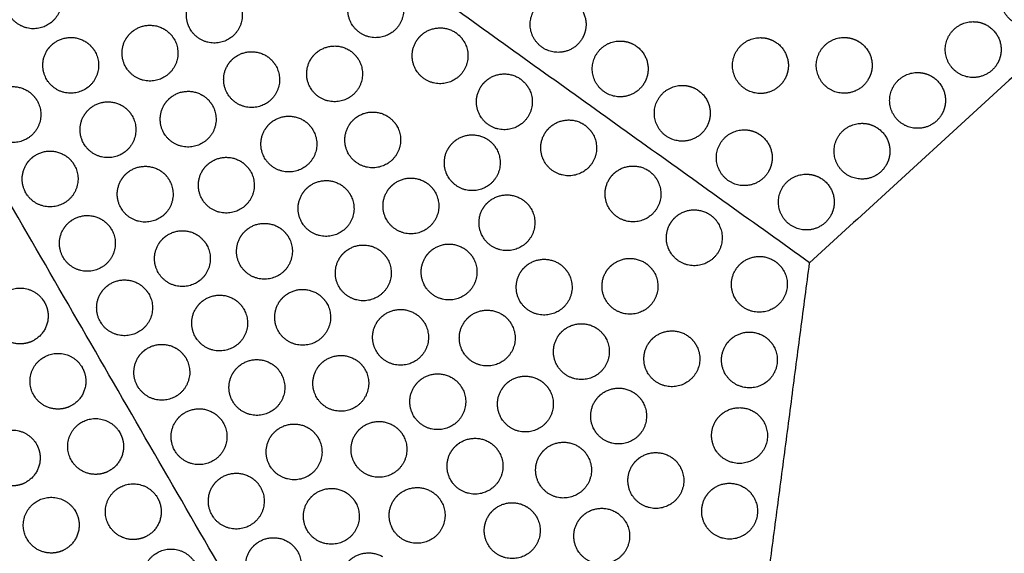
# Model space of a CAD drawing. Header units: millimetres. Extents: x -125 to 375, y 0 to 433.
# Tile 26 of 45: x 180 to 286, y 85 to 142. Entities that reach past the tile are written whole.
import ezdxf

# ---------------------------------------------------------------- set-up
doc = ezdxf.new("R2010")
doc.units = ezdxf.units.MM
doc.layers.add('Layer 01', color=18, linetype='Continuous', true_color=0x000000)

msp = doc.modelspace()

# ---------------------------------------------------------------- linework, layer by layer
at = {"layer": 'Layer 01'}
for points in [[(265.22, 116.06, 87), (195.11, 166.29, 81.5), (125, 216.51, 76)], [(250, 0, 76), (187.5, 108.25, 76), (125, 216.51, 76)], [(250, 0), (312.5, 108.25), (375, 216.51)], [(375, 216.51, 76), (312.5, 108.25, 76), (250, 0, 76)], [(375, 216.51, 76), (320.11, 166.29, 81.5), (265.22, 116.06, 87)], [(250, 0, 76), (257.61, 58.03, 81.5), (265.22, 116.06, 87)]]:
    msp.add_open_spline(points, degree=2, dxfattribs=at)
at = {"layer": 'Layer 01', "extrusion": (-2.95715e-16, -0.108866, -0.994056)}
msp.add_rational_spline([(291.37, 142.96, 84.05), (290.51, 141.46, 84.22), (288.77, 141.46, 84.22), (285.77, 141.46, 84.22), (285.77, 144.46, 83.89), (285.77, 147.46, 83.56), (288.77, 147.46, 83.56)], [0.868347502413, 0.807007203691, 1, 0.707106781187, 1, 0.707106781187, 1], degree=2, knots=[5.529659, 5.529659, 5.529659, 9.49499, 9.49499, 15.512927, 15.512927, 21.530864, 21.530864, 21.530864], dxfattribs=at)
at = {"layer": 'Layer 01', "extrusion": (0.132203, 0.076328, -0.988279)}
for points in [[(184.43, 145.72, 78.48), (185.93, 143.13, 78.48), (183.34, 141.63, 78.02), (180.74, 140.13, 77.56), (179.24, 142.72, 77.56), (178.37, 144.22, 77.56), (179.24, 145.72, 77.79)], [(203.87, 144.19, 80.96), (205.37, 141.59, 80.96), (202.77, 140.09, 80.5), (200.17, 138.59, 80.04), (198.67, 141.19, 80.04), (197.8, 142.69, 80.04), (198.67, 144.19, 80.27)], [(221.2, 144.77, 83.33), (222.7, 142.17, 83.33), (220.11, 140.67, 82.87), (217.51, 139.17, 82.4), (216.01, 141.77, 82.4), (215.14, 143.27, 82.4), (216.01, 144.77, 82.63)], [(196.95, 140.11, 79.72), (198.45, 137.51, 79.72), (195.85, 136.01, 79.26), (193.25, 134.51, 78.8), (191.75, 137.11, 78.8), (190.89, 138.61, 78.8), (191.75, 140.11, 79.03)], [(228.11, 139.82, 83.87), (229.61, 137.22, 83.87), (227.02, 135.72, 83.41), (224.42, 134.22, 82.94), (222.92, 136.82, 82.94), (222.05, 138.32, 82.94), (222.92, 139.82, 83.18)], [(188.43, 138.8, 78.48), (189.93, 136.2, 78.48), (187.34, 134.7, 78.02), (184.74, 133.2, 77.56), (183.24, 135.8, 77.56), (182.37, 137.3, 77.56), (183.24, 138.8, 77.79)], [(216.78, 137.88, 82.21), (218.28, 135.28, 82.21), (215.68, 133.78, 81.74), (213.09, 132.28, 81.28), (211.59, 134.88, 81.28), (210.72, 136.38, 81.28), (211.59, 137.88, 81.51)], [(207.87, 137.26, 80.96), (209.37, 134.66, 80.96), (206.77, 133.16, 80.5), (204.17, 131.66, 80.04), (202.67, 134.26, 80.04), (201.8, 135.76, 80.04), (202.67, 137.26, 80.27)], [(235.02, 134.87, 84.41), (236.52, 132.27, 84.41), (233.93, 130.77, 83.95), (231.33, 129.27, 83.49), (229.83, 131.87, 83.49), (228.96, 133.37, 83.49), (229.83, 134.87, 83.72)], [(182.22, 133.5, 77.24), (183.72, 130.9, 77.24), (181.12, 129.4, 76.78), (178.52, 127.9, 76.32), (177.02, 130.5, 76.32), (176.16, 132, 76.32), (177.02, 133.5, 76.55)], [(201.05, 133, 79.72), (202.55, 130.41, 79.72), (199.95, 128.91, 79.26), (197.35, 127.41, 78.8), (195.85, 130, 78.8), (194.99, 131.5, 78.8), (195.85, 133, 79.03)], [(192.43, 131.87, 78.48), (193.93, 129.27, 78.48), (191.34, 127.77, 78.02), (188.74, 126.27, 77.56), (187.24, 128.87, 77.56), (186.37, 130.37, 77.56), (187.24, 131.87, 77.79)], [(211.87, 130.33, 80.96), (213.37, 127.73, 80.96), (210.77, 126.23, 80.5), (208.17, 124.73, 80.04), (206.67, 127.33, 80.04), (205.8, 128.83, 80.04), (206.67, 130.33, 80.27)], [(220.88, 130.77, 82.21), (222.38, 128.18, 82.21), (219.78, 126.68, 81.74), (217.19, 125.18, 81.28), (215.69, 127.77, 81.28), (214.82, 129.27, 81.28), (215.69, 130.77, 81.51)], [(241.93, 129.92, 84.95), (243.43, 127.32, 84.95), (240.84, 125.82, 84.49), (238.24, 124.32, 84.03), (236.74, 126.92, 84.03), (235.87, 128.42, 84.03), (236.74, 129.92, 84.26)], [(231.57, 128.32, 83.45), (233.07, 125.72, 83.45), (230.48, 124.22, 82.98), (227.88, 122.72, 82.52), (226.38, 125.32, 82.52), (225.51, 126.82, 82.52), (226.38, 128.32, 82.75)], [(186.22, 126.57, 77.24), (187.72, 123.98, 77.24), (185.12, 122.48, 76.78), (182.52, 120.98, 76.32), (181.02, 123.57, 76.32), (180.16, 125.07, 76.32), (181.02, 126.57, 76.55)], [(205.15, 125.9, 79.72), (206.65, 123.31, 79.72), (204.05, 121.81, 79.26), (201.45, 120.31, 78.8), (199.95, 122.9, 78.8), (199.09, 124.4, 78.8), (199.95, 125.9, 79.03)], [(196.43, 124.94, 78.48), (197.93, 122.34, 78.48), (195.34, 120.84, 78.02), (192.74, 119.34, 77.56), (191.24, 121.94, 77.56), (190.37, 123.44, 77.56), (191.24, 124.94, 77.79)], [(248.84, 124.97, 85.5), (250.34, 122.37, 85.5), (247.75, 120.87, 85.03), (245.15, 119.37, 84.57), (243.65, 121.97, 84.57), (242.78, 123.47, 84.57), (243.65, 124.97, 84.8)], [(215.87, 123.4, 80.96), (217.37, 120.8, 80.96), (214.77, 119.3, 80.5), (212.17, 117.8, 80.04), (210.67, 120.4, 80.04), (209.8, 121.9, 80.04), (210.67, 123.4, 80.27)], [(224.98, 123.67, 82.21), (226.48, 121.08, 82.21), (223.88, 119.58, 81.74), (221.29, 118.08, 81.28), (219.79, 120.67, 81.28), (218.92, 122.17, 81.28), (219.79, 123.67, 81.51)], [(235.3, 121.87, 83.45), (236.8, 119.27, 83.45), (234.2, 117.77, 82.98), (231.6, 116.27, 82.52), (230.1, 118.87, 82.52), (229.24, 120.37, 82.52), (230.1, 121.87, 82.75)], [(190.22, 119.65, 77.24), (191.72, 117.05, 77.24), (189.12, 115.55, 76.78), (186.52, 114.05, 76.32), (185.02, 116.65, 76.32), (184.16, 118.15, 76.32), (185.02, 119.65, 76.55)], [(255.43, 120.25, 86.01), (256.93, 117.65, 86.01), (254.33, 116.15, 85.55), (251.73, 114.65, 85.09), (250.23, 117.25, 85.09), (249.37, 118.75, 85.09), (250.23, 120.25, 85.32)], [(209.25, 118.8, 79.72), (210.75, 116.2, 79.72), (208.15, 114.7, 79.26), (205.55, 113.2, 78.8), (204.05, 115.8, 78.8), (203.19, 117.3, 78.8), (204.05, 118.8, 79.03)], [(200.43, 118.01, 78.48), (201.93, 115.41, 78.48), (199.34, 113.91, 78.02), (196.74, 112.41, 77.56), (195.24, 115.01, 77.56), (194.37, 116.51, 77.56), (195.24, 118.01, 77.79)], [(219.87, 116.47, 80.96), (221.37, 113.88, 80.96), (218.77, 112.38, 80.5), (216.17, 110.88, 80.04), (214.67, 113.47, 80.04), (213.8, 114.97, 80.04), (214.67, 116.47, 80.27)], [(229.08, 116.57, 82.21), (230.58, 113.97, 82.21), (227.98, 112.47, 81.74), (225.39, 110.97, 81.28), (223.89, 113.57, 81.28), (223.02, 115.07, 81.28), (223.89, 116.57, 81.51)], [(239.3, 114.94, 83.45), (240.8, 112.34, 83.45), (238.2, 110.84, 82.98), (235.6, 109.34, 82.52), (234.1, 111.94, 82.52), (233.24, 113.44, 82.52), (234.1, 114.94, 82.75)], [(248.52, 115.04, 84.69), (250.02, 112.44, 84.69), (247.42, 110.94, 84.22), (244.82, 109.44, 83.76), (243.32, 112.04, 83.76), (242.45, 113.54, 83.76), (243.32, 115.04, 83.99)], [(262.42, 115.24, 86.56), (263.92, 112.65, 86.56), (261.32, 111.15, 86.1), (258.72, 109.65, 85.64), (257.22, 112.24, 85.64), (256.36, 113.74, 85.64), (257.22, 115.24, 85.87)], [(194.22, 112.72, 77.24), (195.72, 110.12, 77.24), (193.12, 108.62, 76.78), (190.52, 107.12, 76.32), (189.02, 109.72, 76.32), (188.16, 111.22, 76.32), (189.02, 112.72, 76.55)], [(204.43, 111.08, 78.48), (205.93, 108.49, 78.48), (203.34, 106.99, 78.02), (200.74, 105.49, 77.56), (199.24, 108.08, 77.56), (198.37, 109.58, 77.56), (199.24, 111.08, 77.79)], [(213.35, 111.7, 79.72), (214.85, 109.1, 79.72), (212.25, 107.6, 79.26), (209.65, 106.1, 78.8), (208.15, 108.7, 78.8), (207.29, 110.2, 78.8), (208.15, 111.7, 79.03)], [(223.87, 109.55, 80.96), (225.37, 106.95, 80.96), (222.77, 105.45, 80.5), (220.17, 103.95, 80.04), (218.67, 106.55, 80.04), (217.8, 108.05, 80.04), (218.67, 109.55, 80.27)], [(233.18, 109.47, 82.21), (234.68, 106.87, 82.21), (232.08, 105.37, 81.74), (229.49, 103.87, 81.28), (227.99, 106.47, 81.28), (227.12, 107.97, 81.28), (227.99, 109.47, 81.51)], [(243.3, 108.01, 83.45), (244.8, 105.41, 83.45), (242.2, 103.91, 82.98), (239.6, 102.41, 82.52), (238.1, 105.01, 82.52), (237.24, 106.51, 82.52), (238.1, 108.01, 82.75)], [(253.02, 107.24, 84.69), (254.52, 104.64, 84.69), (251.92, 103.14, 84.22), (249.32, 101.64, 83.76), (247.82, 104.24, 83.76), (246.95, 105.74, 83.76), (247.82, 107.24, 83.99)], [(261.35, 107.11, 85.79), (262.85, 104.52, 85.79), (260.26, 103.02, 85.33), (257.66, 101.52, 84.86), (256.16, 104.11, 84.86), (255.29, 105.61, 84.86), (256.16, 107.11, 85.1)], [(198.22, 105.79, 77.24), (199.72, 103.19, 77.24), (197.12, 101.69, 76.78), (194.52, 100.19, 76.32), (193.02, 102.79, 76.32), (192.16, 104.29, 76.32), (193.02, 105.79, 76.55)], [(208.43, 104.15, 78.48), (209.93, 101.56, 78.48), (207.34, 100.06, 78.02), (204.74, 98.56, 77.56), (203.24, 101.15, 77.56), (202.37, 102.65, 77.56), (203.24, 104.15, 77.79)], [(217.45, 104.6, 79.72), (218.95, 102, 79.72), (216.35, 100.5, 79.26), (213.75, 99, 78.8), (212.25, 101.6, 78.8), (211.39, 103.1, 78.8), (212.25, 104.6, 79.03)], [(227.87, 102.62, 80.96), (229.37, 100.02, 80.96), (226.77, 98.52, 80.5), (224.17, 97.02, 80.04), (222.67, 99.62, 80.04), (221.8, 101.12, 80.04), (222.67, 102.62, 80.27)], [(237.28, 102.37, 82.21), (238.78, 99.77, 82.21), (236.18, 98.27, 81.74), (233.59, 96.77, 81.28), (232.09, 99.37, 81.28), (231.22, 100.87, 81.28), (232.09, 102.37, 81.51)], [(247.3, 101.08, 83.45), (248.8, 98.48, 83.45), (246.2, 96.98, 82.98), (243.6, 95.48, 82.52), (242.1, 98.08, 82.52), (241.24, 99.58, 82.52), (242.1, 101.08, 82.75)], [(202.22, 98.86, 77.24), (203.72, 96.26, 77.24), (201.12, 94.76, 76.78), (198.52, 93.26, 76.32), (197.02, 95.86, 76.32), (196.16, 97.36, 76.32), (197.02, 98.86, 76.55)], [(260.29, 98.98, 85.02), (261.79, 96.39, 85.02), (259.19, 94.89, 84.56), (256.59, 93.39, 84.09), (255.09, 95.98, 84.09), (254.23, 97.48, 84.09), (255.09, 98.98, 84.33)], [(221.55, 97.5, 79.72), (223.05, 94.9, 79.72), (220.45, 93.4, 79.26), (217.85, 91.9, 78.8), (216.35, 94.5, 78.8), (215.49, 96, 78.8), (216.35, 97.5, 79.03)], [(212.43, 97.23, 78.48), (213.93, 94.63, 78.48), (211.34, 93.13, 78.02), (208.74, 91.63, 77.56), (207.24, 94.23, 77.56), (206.37, 95.73, 77.56), (207.24, 97.23, 77.79)], [(231.87, 95.69, 80.96), (233.37, 93.09, 80.96), (230.77, 91.59, 80.5), (228.17, 90.09, 80.04), (226.67, 92.69, 80.04), (225.8, 94.19, 80.04), (226.67, 95.69, 80.27)], [(241.38, 95.27, 82.21), (242.88, 92.67, 82.21), (240.28, 91.17, 81.74), (237.69, 89.67, 81.28), (236.19, 92.27, 81.28), (235.32, 93.77, 81.28), (236.19, 95.27, 81.51)], [(251.3, 94.15, 83.45), (252.8, 91.55, 83.45), (250.2, 90.05, 82.98), (247.6, 88.55, 82.52), (246.1, 91.15, 82.52), (245.24, 92.65, 82.52), (246.1, 94.15, 82.75)], [(206.22, 91.93, 77.24), (207.72, 89.33, 77.24), (205.12, 87.83, 76.78), (202.52, 86.33, 76.32), (201.02, 88.93, 76.32), (200.16, 90.43, 76.32), (201.02, 91.93, 76.55)], [(216.43, 90.3, 78.48), (217.93, 87.7, 78.48), (215.34, 86.2, 78.02), (212.74, 84.7, 77.56), (211.24, 87.3, 77.56), (210.37, 88.8, 77.56), (211.24, 90.3, 77.79)], [(225.65, 90.4, 79.72), (227.15, 87.8, 79.72), (224.55, 86.3, 79.26), (221.95, 84.8, 78.8), (220.45, 87.4, 78.8), (219.59, 88.9, 78.8), (220.45, 90.4, 79.03)], [(259.22, 90.85, 84.25), (260.72, 88.25, 84.25), (258.12, 86.75, 83.79), (255.53, 85.25, 83.32), (254.03, 87.85, 83.32), (253.16, 89.35, 83.32), (254.03, 90.85, 83.56)], [(235.87, 88.76, 80.96), (237.37, 86.16, 80.96), (234.77, 84.66, 80.5), (232.17, 83.16, 80.04), (230.67, 85.76, 80.04), (229.8, 87.26, 80.04), (230.67, 88.76, 80.27)], [(245.48, 88.17, 82.21), (246.98, 85.57, 82.21), (244.38, 84.07, 81.74), (241.79, 82.57, 81.28), (240.29, 85.17, 81.28), (239.42, 86.67, 81.28), (240.29, 88.17, 81.51)], [(210.22, 85, 77.24), (211.72, 82.41, 77.24), (209.12, 80.91, 76.78), (206.52, 79.41, 76.32), (205.02, 82, 76.32), (204.16, 83.5, 76.32), (205.02, 85, 76.55)]]:
    msp.add_rational_spline(points, [1, 0.707106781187, 1, 0.707106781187, 1, 0.807007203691, 0.868347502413], degree=2, knots=[0, 0, 0, 6.035579, 6.035579, 12.071157, 12.071157, 16.048112, 16.048112, 16.048112], dxfattribs=at)
at = {"layer": 'Layer 01', "extrusion": (0, 0.108866, 0.994056)}
for points in [[(240.8, 140.19, 84.36), (239.94, 138.69, 84.52), (238.2, 138.69, 84.52), (235.2, 138.69, 84.52), (235.2, 141.69, 84.19), (235.2, 144.69, 83.87), (238.2, 144.69, 83.87)], [(279.42, 132.02, 85.25), (278.55, 130.52, 85.42), (276.82, 130.52, 85.42), (273.82, 130.52, 85.42), (273.82, 133.52, 85.09), (273.82, 136.52, 84.76), (276.82, 136.52, 84.76)]]:
    msp.add_rational_spline(points, [0.868347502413, 0.807007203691, 1, 0.707106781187, 1, 0.707106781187, 1], degree=2, knots=[5.529659, 5.529659, 5.529659, 9.49499, 9.49499, 15.512927, 15.512927, 21.530864, 21.530864, 21.530864], dxfattribs=at)
at = {"layer": 'Layer 01', "extrusion": (4.24785e-16, -0.108866, -0.994056)}
msp.add_rational_spline([(239.7, 144.29, 83.91), (241.2, 143.42, 84), (241.2, 141.69, 84.19), (241.2, 140.89, 84.28), (240.8, 140.19, 84.36)], [0.868347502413, 0.807007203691, 1, 0.900099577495, 0.868347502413], degree=2, knots=[0, 0, 0, 3.477052, 3.477052, 5.529659, 5.529659, 5.529659], dxfattribs=at)
at = {"layer": 'Layer 01', "extrusion": (-1.94483e-14, 0.108866, 0.994056)}
msp.add_rational_spline([(285.4, 137.49, 84.65), (284.53, 135.99, 84.82), (282.8, 135.99, 84.82), (279.8, 135.99, 84.82), (279.8, 138.99, 84.49), (279.8, 141.99, 84.16), (282.8, 141.99, 84.16)], [0.868347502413, 0.807007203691, 1, 0.707106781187, 1, 0.707106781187, 1], degree=2, knots=[5.529659, 5.529659, 5.529659, 9.49499, 9.49499, 15.512927, 15.512927, 21.530864, 21.530864, 21.530864], dxfattribs=at)
at = {"layer": 'Layer 01', "extrusion": (7.09575e-14, 0.108866, 0.994056)}
msp.add_rational_spline([(282.8, 141.99, 84.16), (283.6, 141.99, 84.16), (284.3, 141.59, 84.2)], [1, 0.900099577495, 0.868347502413], degree=2, dxfattribs=at)
at = {"layer": 'Layer 01', "extrusion": (-0.132203, -0.076328, 0.988279)}
for points in [[(191.75, 140.11, 79.03), (192.16, 140.8, 79.14), (192.85, 141.2, 79.26), (194.35, 142.07, 79.53), (195.85, 141.2, 79.66)], [(222.92, 139.82, 83.18), (223.32, 140.51, 83.28), (224.02, 140.92, 83.41), (225.52, 141.78, 83.67), (227.02, 140.92, 83.81)], [(183.24, 138.8, 77.79), (183.64, 139.49, 77.9), (184.34, 139.89, 78.02), (185.84, 140.76, 78.29), (187.34, 139.89, 78.42)], [(202.67, 137.26, 80.27), (203.07, 137.96, 80.38), (203.77, 138.36, 80.5), (205.27, 139.22, 80.77), (206.77, 138.36, 80.9)], [(211.59, 137.88, 81.51), (211.99, 138.57, 81.62), (212.68, 138.97, 81.74), (214.18, 139.84, 82.01), (215.68, 138.97, 82.14)], [(229.83, 134.87, 83.72), (230.23, 135.56, 83.83), (230.93, 135.97, 83.95), (232.43, 136.83, 84.22), (233.93, 135.97, 84.35)], [(177.02, 133.5, 76.55), (177.42, 134.2, 76.66), (178.12, 134.6, 76.78), (179.62, 135.47, 77.05), (181.12, 134.6, 77.18)], [(195.85, 133, 79.03), (196.26, 133.7, 79.14), (196.95, 134.1, 79.26), (198.45, 134.97, 79.53), (199.95, 134.1, 79.66)], [(187.24, 131.87, 77.79), (187.64, 132.56, 77.9), (188.34, 132.97, 78.02), (189.84, 133.83, 78.29), (191.34, 132.97, 78.42)], [(215.69, 130.77, 81.51), (216.09, 131.47, 81.62), (216.78, 131.87, 81.74), (218.28, 132.74, 82.01), (219.78, 131.87, 82.14)], [(206.67, 130.33, 80.27), (207.07, 131.03, 80.38), (207.77, 131.43, 80.5), (209.27, 132.29, 80.77), (210.77, 131.43, 80.9)], [(236.74, 129.92, 84.26), (237.14, 130.61, 84.37), (237.84, 131.02, 84.49), (239.34, 131.88, 84.76), (240.84, 131.02, 84.89)], [(226.38, 128.32, 82.75), (226.78, 129.01, 82.86), (227.48, 129.42, 82.98), (228.98, 130.28, 83.25), (230.48, 129.42, 83.38)], [(181.02, 126.57, 76.55), (181.42, 127.27, 76.66), (182.12, 127.67, 76.78), (183.62, 128.54, 77.05), (185.12, 127.67, 77.18)], [(199.95, 125.9, 79.03), (200.36, 126.6, 79.14), (201.05, 127, 79.26), (202.55, 127.87, 79.53), (204.05, 127, 79.66)], [(191.24, 124.94, 77.79), (191.64, 125.64, 77.9), (192.34, 126.04, 78.02), (193.84, 126.9, 78.29), (195.34, 126.04, 78.42)], [(243.65, 124.97, 84.8), (244.05, 125.67, 84.91), (244.75, 126.07, 85.03), (246.25, 126.93, 85.3), (247.75, 126.07, 85.43)], [(210.67, 123.4, 80.27), (211.07, 124.1, 80.38), (211.77, 124.5, 80.5), (213.27, 125.37, 80.77), (214.77, 124.5, 80.9)], [(219.79, 123.67, 81.51), (220.19, 124.37, 81.62), (220.88, 124.77, 81.74), (222.38, 125.64, 82.01), (223.88, 124.77, 82.14)], [(230.1, 121.87, 82.75), (230.5, 122.56, 82.86), (231.2, 122.96, 82.98), (232.7, 123.83, 83.25), (234.2, 122.96, 83.38)], [(250.23, 120.25, 85.32), (250.63, 120.95, 85.43), (251.33, 121.35, 85.55), (252.83, 122.22, 85.82), (254.33, 121.35, 85.95)], [(185.02, 119.65, 76.55), (185.42, 120.34, 76.66), (186.12, 120.74, 76.78), (187.62, 121.61, 77.05), (189.12, 120.74, 77.18)], [(204.05, 118.8, 79.03), (204.46, 119.5, 79.14), (205.15, 119.9, 79.26), (206.65, 120.77, 79.53), (208.15, 119.9, 79.66)], [(195.24, 118.01, 77.79), (195.64, 118.71, 77.9), (196.34, 119.11, 78.02), (197.84, 119.98, 78.29), (199.34, 119.11, 78.42)], [(214.67, 116.47, 80.27), (215.07, 117.17, 80.38), (215.77, 117.57, 80.5), (217.27, 118.44, 80.77), (218.77, 117.57, 80.9)], [(223.89, 116.57, 81.51), (224.29, 117.27, 81.62), (224.98, 117.67, 81.74), (226.48, 118.54, 82.01), (227.98, 117.67, 82.14)], [(234.1, 114.94, 82.75), (234.5, 115.63, 82.86), (235.2, 116.04, 82.98), (236.7, 116.9, 83.25), (238.2, 116.04, 83.38)], [(243.32, 115.04, 83.99), (243.72, 115.73, 84.1), (244.42, 116.13, 84.22), (245.92, 117, 84.49), (247.42, 116.13, 84.62)], [(257.22, 115.24, 85.87), (257.63, 115.94, 85.97), (258.32, 116.34, 86.1), (259.82, 117.21, 86.37), (261.32, 116.34, 86.5)], [(189.02, 112.72, 76.55), (189.42, 113.41, 76.66), (190.12, 113.82, 76.78), (191.62, 114.68, 77.05), (193.12, 113.82, 77.18)], [(208.15, 111.7, 79.03), (208.56, 112.4, 79.14), (209.25, 112.8, 79.26), (210.75, 113.66, 79.53), (212.25, 112.8, 79.66)], [(199.24, 111.08, 77.79), (199.64, 111.78, 77.9), (200.34, 112.18, 78.02), (201.84, 113.05, 78.29), (203.34, 112.18, 78.42)], [(218.67, 109.55, 80.27), (219.07, 110.24, 80.38), (219.77, 110.64, 80.5), (221.27, 111.51, 80.77), (222.77, 110.64, 80.9)], [(227.99, 109.47, 81.51), (228.39, 110.17, 81.62), (229.08, 110.57, 81.74), (230.58, 111.43, 82.01), (232.08, 110.57, 82.14)], [(238.1, 108.01, 82.75), (238.5, 108.71, 82.86), (239.2, 109.11, 82.98), (240.7, 109.97, 83.25), (242.2, 109.11, 83.38)], [(247.82, 107.24, 83.99), (248.22, 107.94, 84.1), (248.92, 108.34, 84.22), (250.42, 109.2, 84.49), (251.92, 108.34, 84.62)], [(256.16, 107.11, 85.1), (256.56, 107.81, 85.2), (257.26, 108.21, 85.33), (258.76, 109.08, 85.6), (260.26, 108.21, 85.73)], [(193.02, 105.79, 76.55), (193.42, 106.49, 76.66), (194.12, 106.89, 76.78), (195.62, 107.75, 77.05), (197.12, 106.89, 77.18)], [(212.25, 104.6, 79.03), (212.66, 105.3, 79.14), (213.35, 105.7, 79.26), (214.85, 106.56, 79.53), (216.35, 105.7, 79.66)], [(203.24, 104.15, 77.79), (203.64, 104.85, 77.9), (204.34, 105.25, 78.02), (205.84, 106.12, 78.29), (207.34, 105.25, 78.42)], [(222.67, 102.62, 80.27), (223.07, 103.31, 80.38), (223.77, 103.72, 80.5), (225.27, 104.58, 80.77), (226.77, 103.72, 80.9)], [(232.09, 102.37, 81.51), (232.49, 103.07, 81.62), (233.18, 103.47, 81.74), (234.68, 104.33, 82.01), (236.18, 103.47, 82.14)], [(242.1, 101.08, 82.75), (242.5, 101.78, 82.86), (243.2, 102.18, 82.98), (244.7, 103.05, 83.25), (246.2, 102.18, 83.38)], [(197.02, 98.86, 76.55), (197.42, 99.56, 76.66), (198.12, 99.96, 76.78), (199.62, 100.83, 77.05), (201.12, 99.96, 77.18)], [(255.09, 98.98, 84.33), (255.49, 99.68, 84.43), (256.19, 100.08, 84.56), (257.69, 100.95, 84.83), (259.19, 100.08, 84.96)], [(207.24, 97.23, 77.79), (207.64, 97.92, 77.9), (208.34, 98.32, 78.02), (209.84, 99.19, 78.29), (211.34, 98.32, 78.42)], [(216.35, 97.5, 79.03), (216.76, 98.19, 79.14), (217.45, 98.6, 79.26), (218.95, 99.46, 79.53), (220.45, 98.6, 79.66)], [(226.67, 95.69, 80.27), (227.07, 96.39, 80.38), (227.77, 96.79, 80.5), (229.27, 97.65, 80.77), (230.77, 96.79, 80.9)], [(236.19, 95.27, 81.51), (236.59, 95.96, 81.62), (237.28, 96.37, 81.74), (238.78, 97.23, 82.01), (240.28, 96.37, 82.14)], [(246.1, 94.15, 82.75), (246.5, 94.85, 82.86), (247.2, 95.25, 82.98), (248.7, 96.12, 83.25), (250.2, 95.25, 83.38)], [(201.02, 91.93, 76.55), (201.42, 92.63, 76.66), (202.12, 93.03, 76.78), (203.62, 93.9, 77.05), (205.12, 93.03, 77.18)], [(254.03, 90.85, 83.56), (254.43, 91.55, 83.66), (255.12, 91.95, 83.79), (256.62, 92.82, 84.05), (258.12, 91.95, 84.19)], [(211.24, 90.3, 77.79), (211.64, 90.99, 77.9), (212.34, 91.4, 78.02), (213.84, 92.26, 78.29), (215.34, 91.4, 78.42)], [(220.45, 90.4, 79.03), (220.86, 91.09, 79.14), (221.55, 91.49, 79.26), (223.05, 92.36, 79.53), (224.55, 91.49, 79.66)], [(230.67, 88.76, 80.27), (231.07, 89.46, 80.38), (231.77, 89.86, 80.5), (233.27, 90.73, 80.77), (234.77, 89.86, 80.9)], [(240.29, 88.17, 81.51), (240.69, 88.86, 81.62), (241.38, 89.26, 81.74), (242.88, 90.13, 82.01), (244.38, 89.26, 82.14)], [(205.02, 85, 76.55), (205.42, 85.7, 76.66), (206.12, 86.1, 76.78), (207.62, 86.97, 77.05), (209.12, 86.1, 77.18)], [(215.24, 83.37, 77.79), (215.64, 84.07, 77.9), (216.34, 84.47, 78.02), (217.84, 85.33, 78.29), (219.34, 84.47, 78.42)]]:
    msp.add_rational_spline(points, [0.868347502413, 0.900099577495, 1, 0.807007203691, 0.868347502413], degree=2, knots=[16.048112, 16.048112, 16.048112, 18.106736, 18.106736, 21.596537, 21.596537, 21.596537], dxfattribs=at)
for points in [[(195.85, 141.2, 79.66), (196.55, 140.8, 79.72), (196.95, 140.11, 79.72)], [(181.12, 134.6, 77.18), (181.82, 134.2, 77.24), (182.22, 133.5, 77.24)], [(247.75, 126.07, 85.43), (248.44, 125.67, 85.5), (248.84, 124.97, 85.5)], [(223.88, 124.77, 82.14), (224.58, 124.37, 82.21), (224.98, 123.67, 82.21)], [(189.12, 120.74, 77.18), (189.82, 120.34, 77.24), (190.22, 119.65, 77.24)], [(254.33, 121.35, 85.95), (255.03, 120.95, 86.01), (255.43, 120.25, 86.01)], [(208.15, 119.9, 79.66), (208.85, 119.5, 79.72), (209.25, 118.8, 79.72)], [(238.2, 116.04, 83.38), (238.9, 115.63, 83.45), (239.3, 114.94, 83.45)], [(247.42, 116.13, 84.62), (248.11, 115.73, 84.69), (248.52, 115.04, 84.69)], [(261.32, 116.34, 86.5), (262.02, 115.94, 86.56), (262.42, 115.24, 86.56)], [(193.12, 113.82, 77.18), (193.82, 113.41, 77.24), (194.22, 112.72, 77.24)], [(212.25, 112.8, 79.66), (212.95, 112.4, 79.72), (213.35, 111.7, 79.72)], [(260.26, 108.21, 85.73), (260.95, 107.81, 85.79), (261.35, 107.11, 85.79)], [(236.18, 103.47, 82.14), (236.88, 103.07, 82.21), (237.28, 102.37, 82.21)], [(246.2, 102.18, 83.38), (246.9, 101.78, 83.45), (247.3, 101.08, 83.45)], [(259.19, 100.08, 84.96), (259.89, 99.68, 85.02), (260.29, 98.98, 85.02)], [(250.2, 95.25, 83.38), (250.9, 94.85, 83.45), (251.3, 94.15, 83.45)], [(215.34, 91.4, 78.42), (216.03, 90.99, 78.48), (216.43, 90.3, 78.48)], [(224.55, 91.49, 79.66), (225.25, 91.09, 79.72), (225.65, 90.4, 79.72)], [(244.38, 89.26, 82.14), (245.08, 88.86, 82.21), (245.48, 88.17, 82.21)]]:
    msp.add_rational_spline(points, [0.868347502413, 0.900099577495, 1], degree=2, dxfattribs=at)
at = {"layer": 'Layer 01', "extrusion": (0.132203, 0.076328, -0.988279)}
for points in [[(227.02, 140.92, 83.81), (227.71, 140.51, 83.87), (228.11, 139.82, 83.87)], [(187.34, 139.89, 78.42), (188.03, 139.49, 78.48), (188.43, 138.8, 78.48)], [(215.68, 138.97, 82.14), (216.38, 138.57, 82.21), (216.78, 137.88, 82.21)], [(206.77, 138.36, 80.9), (207.46, 137.96, 80.96), (207.87, 137.26, 80.96)], [(233.93, 135.97, 84.35), (234.62, 135.56, 84.41), (235.02, 134.87, 84.41)], [(199.95, 134.1, 79.66), (200.65, 133.7, 79.72), (201.05, 133, 79.72)], [(191.34, 132.97, 78.42), (192.03, 132.56, 78.48), (192.43, 131.87, 78.48)], [(210.77, 131.43, 80.9), (211.46, 131.03, 80.96), (211.87, 130.33, 80.96)], [(219.78, 131.87, 82.14), (220.48, 131.47, 82.21), (220.88, 130.77, 82.21)], [(240.84, 131.02, 84.89), (241.53, 130.61, 84.95), (241.93, 129.92, 84.95)], [(230.48, 129.42, 83.38), (231.17, 129.01, 83.45), (231.57, 128.32, 83.45)], [(185.12, 127.67, 77.18), (185.82, 127.27, 77.24), (186.22, 126.57, 77.24)], [(204.05, 127, 79.66), (204.75, 126.6, 79.72), (205.15, 125.9, 79.72)], [(195.34, 126.04, 78.42), (196.03, 125.64, 78.48), (196.43, 124.94, 78.48)], [(214.77, 124.5, 80.9), (215.46, 124.1, 80.96), (215.87, 123.4, 80.96)], [(234.2, 122.96, 83.38), (234.9, 122.56, 83.45), (235.3, 121.87, 83.45)], [(199.34, 119.11, 78.42), (200.03, 118.71, 78.48), (200.43, 118.01, 78.48)], [(218.77, 117.57, 80.9), (219.46, 117.17, 80.96), (219.87, 116.47, 80.96)], [(227.98, 117.67, 82.14), (228.68, 117.27, 82.21), (229.08, 116.57, 82.21)], [(203.34, 112.18, 78.42), (204.03, 111.78, 78.48), (204.43, 111.08, 78.48)], [(222.77, 110.64, 80.9), (223.46, 110.24, 80.96), (223.87, 109.55, 80.96)], [(232.08, 110.57, 82.14), (232.78, 110.17, 82.21), (233.18, 109.47, 82.21)], [(242.2, 109.11, 83.38), (242.9, 108.71, 83.45), (243.3, 108.01, 83.45)], [(251.92, 108.34, 84.62), (252.61, 107.94, 84.69), (253.02, 107.24, 84.69)], [(197.12, 106.89, 77.18), (197.82, 106.49, 77.24), (198.22, 105.79, 77.24)], [(207.34, 105.25, 78.42), (208.03, 104.85, 78.48), (208.43, 104.15, 78.48)], [(216.35, 105.7, 79.66), (217.05, 105.3, 79.72), (217.45, 104.6, 79.72)], [(226.77, 103.72, 80.9), (227.46, 103.31, 80.96), (227.87, 102.62, 80.96)], [(201.12, 99.96, 77.18), (201.82, 99.56, 77.24), (202.22, 98.86, 77.24)], [(220.45, 98.6, 79.66), (221.15, 98.19, 79.72), (221.55, 97.5, 79.72)], [(211.34, 98.32, 78.42), (212.03, 97.92, 78.48), (212.43, 97.23, 78.48)], [(230.77, 96.79, 80.9), (231.46, 96.39, 80.96), (231.87, 95.69, 80.96)], [(240.28, 96.37, 82.14), (240.98, 95.96, 82.21), (241.38, 95.27, 82.21)], [(205.12, 93.03, 77.18), (205.82, 92.63, 77.24), (206.22, 91.93, 77.24)], [(258.12, 91.95, 84.19), (258.82, 91.55, 84.25), (259.22, 90.85, 84.25)], [(234.77, 89.86, 80.9), (235.46, 89.46, 80.96), (235.87, 88.76, 80.96)], [(209.12, 86.1, 77.18), (209.82, 85.7, 77.24), (210.22, 85, 77.24)]]:
    msp.add_rational_spline(points, [0.868347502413, 0.900099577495, 1], degree=2, dxfattribs=at)
at = {"layer": 'Layer 01', "extrusion": (-3.51297e-14, -0.108866, -0.994056)}
msp.add_rational_spline([(284.3, 141.59, 84.2), (285.8, 140.72, 84.3), (285.8, 138.99, 84.49), (285.8, 138.19, 84.58), (285.4, 137.49, 84.65)], [0.868347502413, 0.807007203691, 1, 0.900099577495, 0.868347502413], degree=2, knots=[0, 0, 0, 3.477052, 3.477052, 5.529659, 5.529659, 5.529659], dxfattribs=at)
at = {"layer": 'Layer 01', "extrusion": (-4.66277e-15, 0.108866, 0.994056)}
msp.add_rational_spline([(247.47, 135.41, 84.88), (246.6, 133.91, 85.05), (244.87, 133.91, 85.05), (241.87, 133.91, 85.05), (241.87, 136.91, 84.72), (241.87, 139.91, 84.39), (244.87, 139.91, 84.39)], [0.868347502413, 0.807007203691, 1, 0.707106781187, 1, 0.707106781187, 1], degree=2, knots=[5.529659, 5.529659, 5.529659, 9.49499, 9.49499, 15.512927, 15.512927, 21.530864, 21.530864, 21.530864], dxfattribs=at)
at = {"layer": 'Layer 01', "extrusion": (-7.53111e-14, 0.108866, 0.994056)}
msp.add_rational_spline([(244.87, 139.91, 84.39), (245.67, 139.91, 84.39), (246.37, 139.51, 84.43)], [1, 0.900099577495, 0.868347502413], degree=2, dxfattribs=at)
at = {"layer": 'Layer 01', "extrusion": (4.02501e-15, -0.108866, -0.994056)}
msp.add_rational_spline([(262.53, 135.77, 84.84), (261.67, 134.27, 85.01), (259.94, 134.27, 85.01), (256.94, 134.27, 85.01), (256.94, 137.27, 84.68), (256.94, 140.27, 84.35), (259.94, 140.27, 84.35)], [0.868347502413, 0.807007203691, 1, 0.707106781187, 1, 0.707106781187, 1], degree=2, knots=[5.529659, 5.529659, 5.529659, 9.49499, 9.49499, 15.512927, 15.512927, 21.530864, 21.530864, 21.530864], dxfattribs=at)
at = {"layer": 'Layer 01', "extrusion": (-4.45177e-14, 0.108866, 0.994056)}
msp.add_rational_spline([(259.94, 140.27, 84.35), (260.74, 140.27, 84.35), (261.44, 139.87, 84.39)], [1, 0.900099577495, 0.868347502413], degree=2, dxfattribs=at)
at = {"layer": 'Layer 01', "extrusion": (-4.61317e-14, -0.108866, -0.994056)}
msp.add_rational_spline([(261.44, 139.87, 84.39), (262.94, 139.01, 84.49), (262.94, 137.27, 84.68), (262.94, 136.47, 84.77), (262.53, 135.77, 84.84)], [0.868347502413, 0.807007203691, 1, 0.900099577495, 0.868347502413], degree=2, knots=[0, 0, 0, 3.477052, 3.477052, 5.529659, 5.529659, 5.529659], dxfattribs=at)
at = {"layer": 'Layer 01', "extrusion": (-4.49487e-15, -0.108866, -0.994056)}
msp.add_rational_spline([(271.53, 135.79, 84.84), (270.67, 134.29, 85), (268.94, 134.29, 85), (265.94, 134.29, 85), (265.94, 137.29, 84.68), (265.94, 140.29, 84.35), (268.94, 140.29, 84.35)], [0.868347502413, 0.807007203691, 1, 0.707106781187, 1, 0.707106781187, 1], degree=2, knots=[5.529659, 5.529659, 5.529659, 9.49499, 9.49499, 15.512927, 15.512927, 21.530864, 21.530864, 21.530864], dxfattribs=at)
at = {"layer": 'Layer 01', "extrusion": (-5.52157e-15, 0.108866, 0.994056)}
msp.add_rational_spline([(268.94, 140.29, 84.35), (269.74, 140.29, 84.35), (270.44, 139.89, 84.39)], [1, 0.900099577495, 0.868347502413], degree=2, dxfattribs=at)
at = {"layer": 'Layer 01', "extrusion": (7.64613e-15, -0.108866, -0.994056)}
msp.add_rational_spline([(270.44, 139.89, 84.39), (271.94, 139.02, 84.49), (271.94, 137.29, 84.68), (271.94, 136.48, 84.76), (271.53, 135.79, 84.84)], [0.868347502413, 0.807007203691, 1, 0.900099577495, 0.868347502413], degree=2, knots=[0, 0, 0, 3.477052, 3.477052, 5.529659, 5.529659, 5.529659], dxfattribs=at)
at = {"layer": 'Layer 01', "extrusion": (2.09419e-14, -0.108866, -0.994056)}
msp.add_rational_spline([(246.37, 139.51, 84.43), (247.87, 138.65, 84.53), (247.87, 136.91, 84.72), (247.87, 136.11, 84.8), (247.47, 135.41, 84.88)], [0.868347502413, 0.807007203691, 1, 0.900099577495, 0.868347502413], degree=2, knots=[0, 0, 0, 3.477052, 3.477052, 5.529659, 5.529659, 5.529659], dxfattribs=at)
at = {"layer": 'Layer 01', "extrusion": (-8.51862e-14, 0.108866, 0.994056)}
msp.add_rational_spline([(276.82, 136.52, 84.76), (277.63, 136.52, 84.76), (278.32, 136.12, 84.8)], [1, 0.900099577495, 0.868347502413], degree=2, dxfattribs=at)
at = {"layer": 'Layer 01', "extrusion": (3.8613e-14, -0.108866, -0.994056)}
msp.add_rational_spline([(278.32, 136.12, 84.8), (279.82, 135.26, 84.9), (279.82, 133.52, 85.09), (279.82, 132.72, 85.18), (279.42, 132.02, 85.25)], [0.868347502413, 0.807007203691, 1, 0.900099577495, 0.868347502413], degree=2, knots=[0, 0, 0, 3.477052, 3.477052, 5.529659, 5.529659, 5.529659], dxfattribs=at)
at = {"layer": 'Layer 01', "extrusion": (-1.96151e-15, -0.108866, -0.994056)}
msp.add_rational_spline([(254.14, 130.64, 85.4), (253.27, 129.14, 85.57), (251.54, 129.14, 85.57), (248.54, 129.14, 85.57), (248.54, 132.14, 85.24), (248.54, 135.14, 84.91), (251.54, 135.14, 84.91)], [0.868347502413, 0.807007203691, 1, 0.707106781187, 1, 0.707106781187, 1], degree=2, knots=[5.529659, 5.529659, 5.529659, 9.49499, 9.49499, 15.512927, 15.512927, 21.530864, 21.530864, 21.530864], dxfattribs=at)
at = {"layer": 'Layer 01', "extrusion": (5.55608e-14, 0.108866, 0.994056)}
msp.add_rational_spline([(251.54, 135.14, 84.91), (252.34, 135.14, 84.91), (253.04, 134.74, 84.96)], [1, 0.900099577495, 0.868347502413], degree=2, dxfattribs=at)
at = {"layer": 'Layer 01', "extrusion": (2.25136e-15, -0.108866, -0.994056)}
msp.add_rational_spline([(253.04, 134.74, 84.96), (254.54, 133.87, 85.05), (254.54, 132.14, 85.24), (254.54, 131.34, 85.33), (254.14, 130.64, 85.4)], [0.868347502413, 0.807007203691, 1, 0.900099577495, 0.868347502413], degree=2, knots=[0, 0, 0, 3.477052, 3.477052, 5.529659, 5.529659, 5.529659], dxfattribs=at)
at = {"layer": 'Layer 01', "extrusion": (8.65131e-15, -0.108866, -0.994056)}
msp.add_rational_spline([(260.8, 125.86, 85.93), (259.94, 124.36, 86.09), (258.2, 124.36, 86.09), (255.2, 124.36, 86.09), (255.2, 127.36, 85.76), (255.2, 130.36, 85.43), (258.2, 130.36, 85.43)], [0.868347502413, 0.807007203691, 1, 0.707106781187, 1, 0.707106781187, 1], degree=2, knots=[5.529659, 5.529659, 5.529659, 9.49499, 9.49499, 15.512927, 15.512927, 21.530864, 21.530864, 21.530864], dxfattribs=at)
at = {"layer": 'Layer 01', "extrusion": (-6.37635e-14, 0.108866, 0.994056)}
msp.add_rational_spline([(258.2, 130.36, 85.43), (259.01, 130.36, 85.43), (259.7, 129.96, 85.48)], [1, 0.900099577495, 0.868347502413], degree=2, dxfattribs=at)
at = {"layer": 'Layer 01', "extrusion": (-3.83956e-15, -0.108866, -0.994056)}
msp.add_rational_spline([(273.44, 126.56, 85.85), (272.58, 125.06, 86.02), (270.85, 125.06, 86.02), (267.85, 125.06, 86.02), (267.85, 128.06, 85.69), (267.85, 131.06, 85.36), (270.85, 131.06, 85.36)], [0.868347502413, 0.807007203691, 1, 0.707106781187, 1, 0.707106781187, 1], degree=2, knots=[5.529659, 5.529659, 5.529659, 9.49499, 9.49499, 15.512927, 15.512927, 21.530864, 21.530864, 21.530864], dxfattribs=at)
at = {"layer": 'Layer 01', "extrusion": (6.32592e-14, 0.108866, 0.994056)}
msp.add_rational_spline([(270.85, 131.06, 85.36), (271.65, 131.06, 85.36), (272.35, 130.66, 85.4)], [1, 0.900099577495, 0.868347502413], degree=2, dxfattribs=at)
at = {"layer": 'Layer 01', "extrusion": (2.60818e-14, -0.108866, -0.994056)}
msp.add_rational_spline([(272.35, 130.66, 85.4), (273.85, 129.79, 85.5), (273.85, 128.06, 85.69), (273.85, 127.25, 85.77), (273.44, 126.56, 85.85)], [0.868347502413, 0.807007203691, 1, 0.900099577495, 0.868347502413], degree=2, knots=[0, 0, 0, 3.477052, 3.477052, 5.529659, 5.529659, 5.529659], dxfattribs=at)
at = {"layer": 'Layer 01', "extrusion": (2.95226e-14, -0.108866, -0.994056)}
msp.add_rational_spline([(259.7, 129.96, 85.48), (261.2, 129.1, 85.57), (261.2, 127.36, 85.76), (261.2, 126.56, 85.85), (260.8, 125.86, 85.93)], [0.868347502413, 0.807007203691, 1, 0.900099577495, 0.868347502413], degree=2, knots=[0, 0, 0, 3.477052, 3.477052, 5.529659, 5.529659, 5.529659], dxfattribs=at)
at = {"layer": 'Layer 01', "extrusion": (-4.19916e-15, -0.108866, -0.994056)}
msp.add_rational_spline([(267.47, 121.09, 86.45), (266.6, 119.59, 86.61), (264.87, 119.59, 86.61), (261.87, 119.59, 86.61), (261.87, 122.59, 86.29), (261.87, 125.59, 85.96), (264.87, 125.59, 85.96)], [0.868347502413, 0.807007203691, 1, 0.707106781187, 1, 0.707106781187, 1], degree=2, knots=[5.529659, 5.529659, 5.529659, 9.49499, 9.49499, 15.512927, 15.512927, 21.530864, 21.530864, 21.530864], dxfattribs=at)
at = {"layer": 'Layer 01', "extrusion": (6.02595e-15, 0.108866, 0.994056)}
msp.add_rational_spline([(264.87, 125.59, 85.96), (265.67, 125.59, 85.96), (266.37, 125.19, 86)], [1, 0.900099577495, 0.868347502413], degree=2, dxfattribs=at)
at = {"layer": 'Layer 01', "extrusion": (5.29282e-14, -0.108866, -0.994056)}
msp.add_rational_spline([(266.37, 125.19, 86), (267.87, 124.32, 86.1), (267.87, 122.59, 86.29), (267.87, 121.79, 86.37), (267.47, 121.09, 86.45)], [0.868347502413, 0.807007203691, 1, 0.900099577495, 0.868347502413], degree=2, knots=[0, 0, 0, 3.477052, 3.477052, 5.529659, 5.529659, 5.529659], dxfattribs=at)
at = {"layer": 'Layer 01', "extrusion": (0.09428, 0.054433, 0.994056)}
for points, weights, knots in [([(180.41, 107.34, 76.72), (178.67, 107.34, 76.89), (177.81, 108.84, 76.89), (176.31, 111.44, 76.89), (178.91, 112.94, 76.56), (181.5, 114.44, 76.23), (183, 111.84, 76.23)], [0.868347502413, 0.807007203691, 1, 0.707106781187, 1, 0.707106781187, 1], [5.529659, 5.529659, 5.529659, 9.49499, 9.49499, 15.512927, 15.512927, 21.530864, 21.530864, 21.530864]), ([(183.41, 110.34, 76.27), (183.41, 108.61, 76.37), (181.91, 107.74, 76.56), (181.21, 107.34, 76.65), (180.41, 107.34, 76.72)], [0.868347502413, 0.807007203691, 1, 0.900099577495, 0.868347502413], [0, 0, 0, 3.477052, 3.477052, 5.529659, 5.529659, 5.529659]), ([(184.46, 100.33, 76.72), (182.72, 100.33, 76.89), (181.86, 101.83, 76.89), (180.36, 104.42, 76.89), (182.96, 105.92, 76.56), (185.55, 107.42, 76.23), (187.05, 104.83, 76.23)], [0.868347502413, 0.807007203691, 1, 0.707106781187, 1, 0.707106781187, 1], [5.529659, 5.529659, 5.529659, 9.49499, 9.49499, 15.512927, 15.512927, 21.530864, 21.530864, 21.530864]), ([(188.51, 93.31, 76.72), (186.77, 93.31, 76.89), (185.91, 94.81, 76.89), (184.41, 97.41, 76.89), (187.01, 98.91, 76.56), (189.6, 100.41, 76.23), (191.1, 97.81, 76.23)], [0.868347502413, 0.807007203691, 1, 0.707106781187, 1, 0.707106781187, 1], [5.529659, 5.529659, 5.529659, 9.49499, 9.49499, 15.512927, 15.512927, 21.530864, 21.530864, 21.530864]), ([(179.55, 92.07, 77.64), (177.82, 92.07, 77.8), (176.96, 93.57, 77.8), (175.46, 96.17, 77.8), (178.05, 97.67, 77.48), (180.65, 99.17, 77.15), (182.15, 96.57, 77.15)], [0.868347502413, 0.807007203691, 1, 0.707106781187, 1, 0.707106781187, 1], [5.529659, 5.529659, 5.529659, 9.49499, 9.49499, 15.512927, 15.512927, 21.530864, 21.530864, 21.530864]), ([(191.51, 96.31, 76.27), (191.51, 94.58, 76.37), (190.01, 93.71, 76.56), (189.31, 93.31, 76.65), (188.51, 93.31, 76.72)], [0.868347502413, 0.807007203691, 1, 0.900099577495, 0.868347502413], [0, 0, 0, 3.477052, 3.477052, 5.529659, 5.529659, 5.529659]), ([(192.56, 86.3, 76.72), (190.82, 86.3, 76.89), (189.96, 87.8, 76.89), (188.46, 90.39, 76.89), (191.06, 91.89, 76.56), (193.65, 93.39, 76.23), (195.15, 90.8, 76.23)], [0.868347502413, 0.807007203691, 1, 0.707106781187, 1, 0.707106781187, 1], [5.529659, 5.529659, 5.529659, 9.49499, 9.49499, 15.512927, 15.512927, 21.530864, 21.530864, 21.530864]), ([(183.74, 84.85, 77.64), (182.01, 84.85, 77.8), (181.14, 86.35, 77.8), (179.64, 88.94, 77.8), (182.24, 90.44, 77.47), (184.84, 91.94, 77.15), (186.34, 89.35, 77.15)], [0.868347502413, 0.807007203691, 1, 0.707106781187, 1, 0.707106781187, 1], [5.529659, 5.529659, 5.529659, 9.49499, 9.49499, 15.512927, 15.512927, 21.530864, 21.530864, 21.530864]), ([(186.74, 87.85, 77.19), (186.74, 86.11, 77.28), (185.24, 85.25, 77.47), (184.54, 84.85, 77.56), (183.74, 84.85, 77.64)], [0.868347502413, 0.807007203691, 1, 0.900099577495, 0.868347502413], [0, 0, 0, 3.477052, 3.477052, 5.529659, 5.529659, 5.529659]), ([(196.61, 79.28, 76.72), (194.87, 79.28, 76.89), (194.01, 80.78, 76.89), (192.51, 83.38, 76.89), (195.11, 84.88, 76.56), (197.7, 86.38, 76.23), (199.2, 83.78, 76.23)], [0.868347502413, 0.807007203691, 1, 0.707106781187, 1, 0.707106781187, 1], [5.529659, 5.529659, 5.529659, 9.49499, 9.49499, 15.512927, 15.512927, 21.530864, 21.530864, 21.530864])]:
    msp.add_rational_spline(points, weights, degree=2, knots=knots, dxfattribs=at)
at = {"layer": 'Layer 01', "extrusion": (-0.09428, -0.054433, -0.994056)}
for points in [[(183, 111.84, 76.23), (183.41, 111.14, 76.23), (183.41, 110.34, 76.27)], [(187.05, 104.83, 76.23), (187.46, 104.13, 76.23), (187.46, 103.33, 76.27)], [(191.1, 97.81, 76.23), (191.51, 97.12, 76.23), (191.51, 96.31, 76.27)], [(182.15, 96.57, 77.15), (182.55, 95.87, 77.15), (182.55, 95.07, 77.19)], [(195.15, 90.8, 76.23), (195.56, 90.1, 76.23), (195.56, 89.3, 76.27)], [(186.34, 89.35, 77.15), (186.74, 88.65, 77.15), (186.74, 87.85, 77.19)]]:
    msp.add_rational_spline(points, [1, 0.900099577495, 0.868347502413], degree=2, dxfattribs=at)
for points in [[(187.46, 103.33, 76.27), (187.46, 101.59, 76.37), (185.96, 100.73, 76.56), (185.26, 100.33, 76.65), (184.46, 100.33, 76.72)], [(182.55, 95.07, 77.19), (182.55, 93.34, 77.29), (181.05, 92.47, 77.48), (180.36, 92.07, 77.56), (179.55, 92.07, 77.64)], [(195.56, 89.3, 76.27), (195.56, 87.56, 76.37), (194.06, 86.7, 76.56), (193.36, 86.3, 76.65), (192.56, 86.3, 76.72)]]:
    msp.add_rational_spline(points, [0.868347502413, 0.807007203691, 1, 0.900099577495, 0.868347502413], degree=2, knots=[0, 0, 0, 3.477052, 3.477052, 5.529659, 5.529659, 5.529659], dxfattribs=at)

doc.saveas('drawing.dxf')
